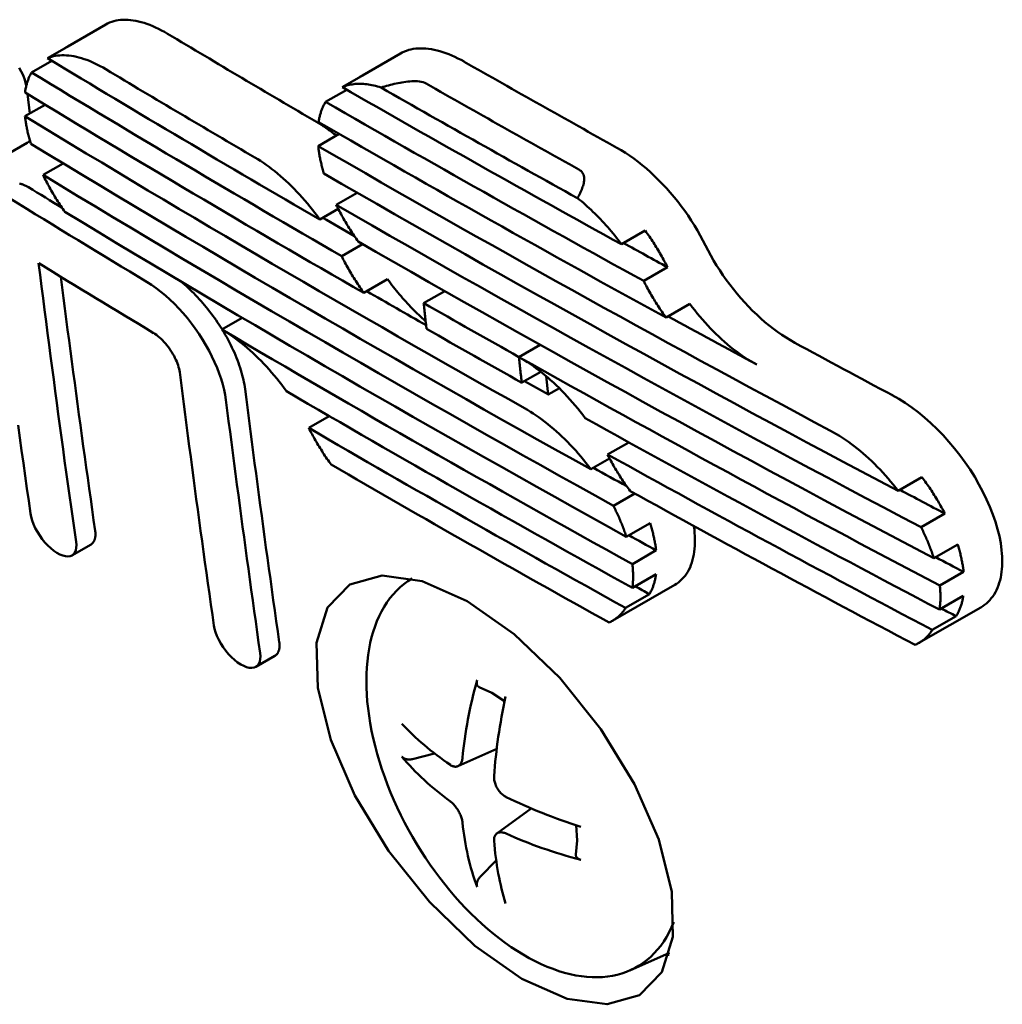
# Model space of a CAD drawing. Header units: millimetres. Extents: x 185 to 1856, y 145 to 1263.
# Tile 44 of 69: x 1592 to 1606, y 379 to 394. Entities that reach past the tile are written whole.
import ezdxf

# ---------------------------------------------------------------- set-up
doc = ezdxf.new("R2010")
doc.units = ezdxf.units.MM
doc.header["$LTSCALE"] = 5
doc.layers.add('Sichtbare Kanten(DIN)', color=7, linetype='Continuous', lineweight=50)

msp = doc.modelspace()

# ---------------------------------------------------------------- linework, layer by layer
at = {"layer": 'Sichtbare Kanten(DIN)'}
for p, q in [((1592.348, 393.804), (1592.918, 394.132)), ((1592.046, 393.626), (1592.402, 393.831)), ((1592.11, 393.587), (1591.806, 393.412)), ((1596.762, 393.369), (1597.331, 393.697)), ((1596.462, 393.193), (1596.818, 393.397)), ((1596.528, 393.155), (1596.211, 392.973)), ((1591.743, 393.092), (1591.778, 392.797)), ((1591.707, 392.756), (1592.009, 392.93)), ((1596.416, 392.491), (1596.101, 392.31)), ((1591.454, 392.194), (1591.739, 392.359)), ((1592.28, 392.05), (1591.979, 391.877)), ((1596.685, 391.61), (1596.371, 391.429)), ((1596.4, 391.37), (1596.123, 391.211)), ((1600.999, 391.042), (1600.644, 390.838)), ((1596.453, 390.659), (1596.766, 390.84)), ((1600.978, 390.288), (1601.334, 390.493)), ((1597.141, 390.313), (1596.785, 390.108)), ((1597.996, 390.137), (1597.68, 389.955)), ((1601.669, 389.944), (1601.313, 389.739)), ((1594.655, 389.561), (1594.961, 389.737)), ((1599.107, 389.148), (1599.425, 389.331)), ((1599.434, 388.928), (1599.149, 388.764)), ((1599.548, 388.585), (1599.518, 388.86)), ((1599.548, 388.585), (1599.714, 388.68)), ((1596.267, 388.261), (1595.96, 388.085)), ((1600.756, 387.869), (1600.436, 387.686)), ((1600.466, 387.627), (1600.185, 387.465)), ((1605.146, 387.345), (1604.79, 387.14)), ((1600.524, 386.918), (1600.842, 387.101)), ((1605.132, 386.596), (1605.489, 386.801)), ((1601.072, 386.659), (1600.716, 386.454)), ((1592.411, 386.175), (1592.697, 386.34)), ((1600.807, 386.045), (1601.163, 386.251)), ((1605.681, 386.336), (1605.325, 386.131)), ((1605.413, 385.722), (1605.77, 385.927)), ((1597.421, 385.772), (1597.501, 385.83)), ((1601.163, 385.894), (1600.807, 385.688)), ((1600.514, 385.197), (1601.441, 385.732)), ((1600.705, 385.388), (1601.062, 385.593)), ((1605.765, 385.567), (1605.409, 385.362)), ((1605.1, 384.862), (1606.027, 385.396)), ((1605.301, 385.057), (1605.657, 385.263)), ((1595.167, 384.505), (1595.453, 384.669)), ((1598.192, 383.015), (1598.775, 383.273)), ((1597.515, 383.122), (1597.842, 383.207)), ((1598.775, 382.006), (1599.292, 382.382)), ((1598.768, 381.602), (1598.531, 381.363)), ((1600.771, 379.955), (1601.366, 380.217))]:
    msp.add_line(p, q, dxfattribs=at)
at = {"layer": 'Sichtbare Kanten(DIN)', "flags": 128}
for points in [[(1593.845, 393.993), (1593.799, 394.02), (1593.754, 394.044), (1593.71, 394.067), (1593.665, 394.089), (1593.621, 394.108), (1593.578, 394.126), (1593.535, 394.142), (1593.492, 394.156), (1593.45, 394.168), (1593.409, 394.179), (1593.368, 394.188), (1593.328, 394.194), (1593.289, 394.199), (1593.251, 394.203), (1593.213, 394.204), (1593.176, 394.203), (1593.14, 394.201), (1593.106, 394.197), (1593.072, 394.19), (1593.039, 394.182), (1593.007, 394.173), (1592.976, 394.161), (1592.946, 394.148), (1592.918, 394.132)], [(1592.402, 393.831), (1592.398, 393.829), (1592.393, 393.827), (1592.388, 393.825), (1592.384, 393.823), (1592.379, 393.821), (1592.375, 393.818), (1592.37, 393.816), (1592.366, 393.814), (1592.361, 393.812), (1592.357, 393.809), (1592.352, 393.807), (1592.348, 393.804), (1592.344, 393.802), (1592.339, 393.799), (1592.335, 393.797), (1592.331, 393.794), (1592.327, 393.791), (1592.322, 393.788), (1592.318, 393.786), (1592.314, 393.783), (1592.31, 393.78), (1592.306, 393.777), (1592.302, 393.774), (1592.298, 393.771)], [(1598.287, 393.575), (1598.24, 393.6), (1598.194, 393.624), (1598.148, 393.647), (1598.102, 393.667), (1598.057, 393.686), (1598.013, 393.703), (1597.968, 393.718), (1597.924, 393.732), (1597.881, 393.743), (1597.839, 393.753), (1597.797, 393.761), (1597.755, 393.767), (1597.715, 393.772), (1597.675, 393.774), (1597.636, 393.774), (1597.598, 393.773), (1597.561, 393.77), (1597.525, 393.765), (1597.49, 393.758), (1597.456, 393.75), (1597.423, 393.739), (1597.391, 393.727), (1597.36, 393.713), (1597.331, 393.697)], [(1592.919, 393.46), (1592.877, 393.485), (1592.836, 393.508), (1592.794, 393.529), (1592.753, 393.549), (1592.713, 393.568), (1592.672, 393.585), (1592.632, 393.6), (1592.593, 393.614), (1592.554, 393.627), (1592.515, 393.638), (1592.477, 393.647), (1592.44, 393.655), (1592.403, 393.661), (1592.367, 393.666), (1592.331, 393.669), (1592.296, 393.671), (1592.262, 393.671), (1592.229, 393.669), (1592.196, 393.666), (1592.164, 393.661), (1592.134, 393.655), (1592.104, 393.647), (1592.074, 393.637), (1592.046, 393.626)], [(1591.618, 393.482), (1591.649, 393.429), (1591.678, 393.371), (1591.705, 393.303), (1591.727, 393.215)], [(1591.806, 393.412), (1591.8, 393.402), (1591.794, 393.391), (1591.788, 393.381), (1591.783, 393.37), (1591.777, 393.358), (1591.772, 393.347), (1591.767, 393.336), (1591.762, 393.324), (1591.758, 393.312), (1591.753, 393.3), (1591.749, 393.288), (1591.745, 393.275), (1591.74, 393.263), (1591.737, 393.25), (1591.733, 393.237), (1591.729, 393.224), (1591.726, 393.211), (1591.723, 393.197), (1591.72, 393.184), (1591.717, 393.17), (1591.715, 393.156), (1591.712, 393.142), (1591.71, 393.128), (1591.708, 393.113)], [(1596.818, 393.397), (1596.813, 393.395), (1596.808, 393.393), (1596.803, 393.391), (1596.799, 393.389), (1596.794, 393.386), (1596.789, 393.384), (1596.784, 393.382), (1596.78, 393.379), (1596.775, 393.377), (1596.771, 393.374), (1596.766, 393.372), (1596.762, 393.369), (1596.757, 393.367), (1596.753, 393.364), (1596.748, 393.361), (1596.744, 393.358), (1596.739, 393.356), (1596.735, 393.353), (1596.731, 393.35), (1596.726, 393.347), (1596.722, 393.344), (1596.718, 393.341), (1596.714, 393.338), (1596.709, 393.335)], [(1597.042, 393.187), (1597.014, 393.195), (1596.987, 393.203), (1596.96, 393.21), (1596.933, 393.217), (1596.906, 393.222), (1596.88, 393.227), (1596.854, 393.232), (1596.828, 393.235), (1596.803, 393.238), (1596.777, 393.24), (1596.752, 393.241), (1596.728, 393.242), (1596.704, 393.242), (1596.68, 393.241), (1596.656, 393.24), (1596.633, 393.237), (1596.61, 393.234), (1596.588, 393.23), (1596.566, 393.226), (1596.544, 393.221), (1596.523, 393.215), (1596.502, 393.208), (1596.482, 393.201), (1596.462, 393.193)], [(1597.718, 393.247), (1597.696, 393.258), (1597.671, 393.267), (1597.645, 393.273), (1597.618, 393.278), (1597.589, 393.281), (1597.56, 393.282), (1597.531, 393.282), (1597.502, 393.281), (1597.472, 393.279), (1597.443, 393.276), (1597.414, 393.273), (1597.384, 393.268), (1597.355, 393.264), (1597.326, 393.258), (1597.297, 393.253), (1597.269, 393.247), (1597.24, 393.24), (1597.211, 393.233), (1597.182, 393.226), (1597.154, 393.218), (1597.125, 393.211), (1597.097, 393.203), (1597.069, 393.195), (1597.042, 393.187)], [(1596.211, 392.973), (1596.205, 392.962), (1596.199, 392.951), (1596.193, 392.94), (1596.187, 392.929), (1596.181, 392.918), (1596.176, 392.906), (1596.17, 392.895), (1596.165, 392.883), (1596.16, 392.871), (1596.155, 392.858), (1596.151, 392.846), (1596.146, 392.833), (1596.142, 392.821), (1596.138, 392.808), (1596.134, 392.795), (1596.13, 392.781), (1596.126, 392.768), (1596.123, 392.754), (1596.12, 392.741), (1596.117, 392.727), (1596.114, 392.713), (1596.111, 392.699), (1596.108, 392.684), (1596.106, 392.67)], [(1591.707, 392.756), (1591.709, 392.74), (1591.711, 392.723), (1591.713, 392.707), (1591.715, 392.691), (1591.718, 392.674), (1591.721, 392.657), (1591.723, 392.641), (1591.726, 392.624), (1591.729, 392.607), (1591.733, 392.59), (1591.736, 392.573), (1591.74, 392.556), (1591.743, 392.539), (1591.747, 392.521), (1591.751, 392.504), (1591.755, 392.487), (1591.76, 392.469), (1591.764, 392.452), (1591.769, 392.434), (1591.774, 392.417), (1591.778, 392.399), (1591.783, 392.381), (1591.789, 392.363), (1591.794, 392.346)], [(1596.373, 392.466), (1596.361, 392.476), (1596.348, 392.486), (1596.336, 392.495), (1596.324, 392.505), (1596.311, 392.514), (1596.299, 392.523), (1596.287, 392.532), (1596.274, 392.541), (1596.262, 392.55), (1596.25, 392.559), (1596.237, 392.568), (1596.225, 392.576), (1596.213, 392.585), (1596.2, 392.593), (1596.188, 392.601), (1596.175, 392.61), (1596.163, 392.618), (1596.151, 392.626), (1596.139, 392.633), (1596.126, 392.641), (1596.114, 392.649), (1596.102, 392.656), (1596.089, 392.663), (1596.077, 392.671)], [(1591.78, 392.393), (1591.779, 392.392), (1591.778, 392.39), (1591.777, 392.389), (1591.775, 392.387), (1591.774, 392.386), (1591.773, 392.384), (1591.771, 392.383), (1591.77, 392.381), (1591.768, 392.38), (1591.767, 392.379), (1591.765, 392.377), (1591.764, 392.376), (1591.762, 392.374), (1591.76, 392.373), (1591.758, 392.372), (1591.757, 392.37), (1591.755, 392.369), (1591.753, 392.367), (1591.751, 392.366), (1591.749, 392.364), (1591.746, 392.363), (1591.744, 392.362), (1591.742, 392.36), (1591.739, 392.359)], [(1596.101, 392.31), (1596.103, 392.293), (1596.104, 392.277), (1596.107, 392.26), (1596.109, 392.244), (1596.111, 392.227), (1596.114, 392.211), (1596.116, 392.194), (1596.119, 392.177), (1596.122, 392.16), (1596.125, 392.143), (1596.129, 392.126), (1596.132, 392.109), (1596.136, 392.091), (1596.14, 392.074), (1596.143, 392.057), (1596.148, 392.039), (1596.152, 392.022), (1596.156, 392.004), (1596.161, 391.987), (1596.165, 391.969), (1596.17, 391.951), (1596.175, 391.934), (1596.18, 391.916), (1596.186, 391.898)], [(1601.903, 390.821), (1601.864, 390.896), (1601.824, 390.971), (1601.781, 391.046), (1601.736, 391.12), (1601.69, 391.194), (1601.642, 391.267), (1601.591, 391.338), (1601.54, 391.409), (1601.487, 391.478), (1601.432, 391.546), (1601.376, 391.612), (1601.318, 391.677), (1601.26, 391.74), (1601.201, 391.801), (1601.14, 391.86), (1601.079, 391.917), (1601.018, 391.972), (1600.955, 392.025), (1600.893, 392.075), (1600.829, 392.122), (1600.766, 392.167), (1600.703, 392.209), (1600.64, 392.249), (1600.576, 392.285)], [(1596.123, 391.211), (1596.088, 391.26), (1596.051, 391.308), (1596.015, 391.356), (1595.977, 391.403), (1595.939, 391.449), (1595.9, 391.494), (1595.861, 391.539), (1595.822, 391.582), (1595.782, 391.625), (1595.741, 391.667), (1595.701, 391.708), (1595.66, 391.748), (1595.618, 391.787), (1595.576, 391.825), (1595.534, 391.861), (1595.492, 391.897), (1595.45, 391.932), (1595.407, 391.965), (1595.364, 391.997), (1595.322, 392.028), (1595.279, 392.057), (1595.237, 392.086), (1595.194, 392.112), (1595.152, 392.138)], [(1591.979, 391.877), (1591.99, 391.853), (1592.002, 391.83), (1592.014, 391.806), (1592.026, 391.782), (1592.038, 391.759), (1592.05, 391.735), (1592.063, 391.712), (1592.076, 391.689), (1592.089, 391.665), (1592.102, 391.642), (1592.115, 391.619), (1592.129, 391.595), (1592.143, 391.572), (1592.157, 391.549), (1592.171, 391.526), (1592.185, 391.503), (1592.2, 391.48), (1592.214, 391.458), (1592.229, 391.435), (1592.244, 391.412), (1592.259, 391.39), (1592.274, 391.367), (1592.289, 391.345), (1592.305, 391.323)], [(1599.985, 391.529), (1599.995, 391.547), (1600.004, 391.565), (1600.014, 391.584), (1600.023, 391.602), (1600.032, 391.621), (1600.04, 391.64), (1600.048, 391.659), (1600.056, 391.678), (1600.062, 391.697), (1600.068, 391.716), (1600.074, 391.735), (1600.078, 391.753), (1600.081, 391.772), (1600.084, 391.791), (1600.085, 391.809), (1600.085, 391.828), (1600.083, 391.846), (1600.08, 391.864), (1600.074, 391.882), (1600.067, 391.899), (1600.056, 391.916), (1600.043, 391.931), (1600.027, 391.945), (1600.007, 391.957)], [(1591.625, 391.745), (1591.635, 391.744), (1591.645, 391.742), (1591.655, 391.74), (1591.665, 391.737), (1591.675, 391.734), (1591.686, 391.73), (1591.696, 391.726), (1591.707, 391.721), (1591.718, 391.716), (1591.728, 391.711), (1591.739, 391.705), (1591.751, 391.699), (1591.762, 391.692)], [(1600.644, 390.838), (1600.619, 390.871), (1600.594, 390.904), (1600.569, 390.936), (1600.544, 390.968), (1600.518, 391), (1600.492, 391.032), (1600.466, 391.063), (1600.439, 391.094), (1600.412, 391.124), (1600.385, 391.154), (1600.357, 391.184), (1600.33, 391.213), (1600.302, 391.242), (1600.274, 391.271), (1600.246, 391.299), (1600.217, 391.326), (1600.189, 391.353), (1600.16, 391.38), (1600.131, 391.406), (1600.102, 391.432), (1600.073, 391.457), (1600.044, 391.482), (1600.014, 391.506), (1599.985, 391.529)], [(1596.371, 391.429), (1596.382, 391.406), (1596.394, 391.382), (1596.406, 391.359), (1596.418, 391.335), (1596.43, 391.312), (1596.443, 391.288), (1596.456, 391.265), (1596.469, 391.242), (1596.482, 391.218), (1596.495, 391.195), (1596.509, 391.172), (1596.522, 391.149), (1596.536, 391.126), (1596.55, 391.103), (1596.565, 391.08), (1596.579, 391.057), (1596.594, 391.034), (1596.609, 391.011), (1596.624, 390.989), (1596.639, 390.966), (1596.654, 390.944), (1596.669, 390.922), (1596.685, 390.899), (1596.701, 390.877)], [(1601.334, 390.493), (1601.322, 390.516), (1601.31, 390.54), (1601.298, 390.563), (1601.286, 390.587), (1601.273, 390.61), (1601.26, 390.633), (1601.247, 390.657), (1601.234, 390.68), (1601.221, 390.703), (1601.207, 390.726), (1601.194, 390.749), (1601.18, 390.772), (1601.166, 390.795), (1601.151, 390.818), (1601.137, 390.841), (1601.122, 390.864), (1601.108, 390.886), (1601.093, 390.909), (1601.077, 390.931), (1601.062, 390.954), (1601.047, 390.976), (1601.031, 390.998), (1601.015, 391.02), (1600.999, 391.042)], [(1603.24, 389.362), (1603.176, 389.399), (1603.111, 389.438), (1603.047, 389.479), (1602.983, 389.524), (1602.92, 389.571), (1602.857, 389.62), (1602.794, 389.672), (1602.732, 389.727), (1602.67, 389.783), (1602.609, 389.842), (1602.549, 389.903), (1602.49, 389.966), (1602.432, 390.03), (1602.376, 390.096), (1602.321, 390.164), (1602.267, 390.233), (1602.215, 390.304), (1602.165, 390.376), (1602.116, 390.448), (1602.07, 390.521), (1602.025, 390.595), (1601.982, 390.67), (1601.941, 390.745), (1601.903, 390.821)], [(1596.785, 390.108), (1596.769, 390.13), (1596.753, 390.152), (1596.738, 390.175), (1596.723, 390.197), (1596.707, 390.22), (1596.692, 390.242), (1596.678, 390.265), (1596.663, 390.288), (1596.648, 390.31), (1596.634, 390.333), (1596.62, 390.356), (1596.606, 390.379), (1596.592, 390.402), (1596.579, 390.426), (1596.565, 390.449), (1596.552, 390.472), (1596.539, 390.495), (1596.526, 390.519), (1596.514, 390.542), (1596.501, 390.565), (1596.489, 390.589), (1596.477, 390.612), (1596.465, 390.636), (1596.453, 390.659)], [(1592.473, 386.38), (1592.448, 386.554), (1592.423, 386.727), (1592.399, 386.9), (1592.375, 387.073), (1592.35, 387.247), (1592.326, 387.42), (1592.302, 387.594), (1592.278, 387.767), (1592.255, 387.941), (1592.231, 388.115), (1592.207, 388.289), (1592.184, 388.463), (1592.161, 388.637), (1592.138, 388.811), (1592.114, 388.985), (1592.092, 389.159), (1592.069, 389.333), (1592.046, 389.507), (1592.024, 389.682), (1592.001, 389.856), (1591.979, 390.031), (1591.957, 390.205), (1591.934, 390.38), (1591.912, 390.554)], [(1592.245, 390.351), (1592.265, 390.191), (1592.285, 390.032), (1592.306, 389.873), (1592.326, 389.714), (1592.347, 389.555), (1592.368, 389.396), (1592.389, 389.237), (1592.41, 389.079), (1592.431, 388.92), (1592.452, 388.761), (1592.473, 388.603), (1592.495, 388.444), (1592.516, 388.285), (1592.538, 388.127), (1592.559, 387.969), (1592.581, 387.81), (1592.603, 387.652), (1592.625, 387.494), (1592.647, 387.335), (1592.669, 387.177), (1592.692, 387.019), (1592.714, 386.861), (1592.736, 386.703), (1592.759, 386.545)], [(1594.719, 388.504), (1594.707, 388.58), (1594.691, 388.658), (1594.671, 388.738), (1594.647, 388.819), (1594.618, 388.902), (1594.585, 388.986), (1594.549, 389.071), (1594.509, 389.156), (1594.465, 389.241), (1594.418, 389.325), (1594.368, 389.409), (1594.315, 389.492), (1594.259, 389.573), (1594.2, 389.652), (1594.14, 389.729), (1594.077, 389.803), (1594.013, 389.875), (1593.947, 389.943), (1593.879, 390.008), (1593.812, 390.07), (1593.743, 390.127), (1593.674, 390.18), (1593.605, 390.228), (1593.537, 390.271)], [(1594.04, 390.282), (1594.068, 390.258), (1594.097, 390.234), (1594.125, 390.209), (1594.153, 390.184), (1594.181, 390.157), (1594.209, 390.131), (1594.237, 390.103), (1594.264, 390.075), (1594.291, 390.046), (1594.318, 390.017), (1594.345, 389.987), (1594.371, 389.957), (1594.398, 389.927), (1594.423, 389.895), (1594.449, 389.864), (1594.474, 389.832), (1594.498, 389.799), (1594.523, 389.767), (1594.547, 389.734), (1594.57, 389.7), (1594.593, 389.666), (1594.616, 389.632), (1594.638, 389.598), (1594.66, 389.564)], [(1597.71, 389.687), (1597.684, 389.709), (1597.659, 389.732), (1597.634, 389.755), (1597.609, 389.778), (1597.584, 389.802), (1597.559, 389.826), (1597.534, 389.85), (1597.509, 389.875), (1597.485, 389.9), (1597.461, 389.926), (1597.437, 389.951), (1597.413, 389.978), (1597.389, 390.004), (1597.365, 390.031), (1597.342, 390.058), (1597.318, 390.085), (1597.295, 390.113), (1597.273, 390.141), (1597.25, 390.169), (1597.228, 390.197), (1597.206, 390.226), (1597.184, 390.255), (1597.162, 390.284), (1597.141, 390.313)], [(1601.313, 389.739), (1601.297, 389.761), (1601.281, 389.783), (1601.266, 389.805), (1601.25, 389.828), (1601.235, 389.85), (1601.219, 389.872), (1601.204, 389.895), (1601.19, 389.918), (1601.175, 389.94), (1601.16, 389.963), (1601.146, 389.986), (1601.132, 390.009), (1601.118, 390.032), (1601.104, 390.055), (1601.091, 390.078), (1601.077, 390.101), (1601.064, 390.125), (1601.051, 390.148), (1601.038, 390.171), (1601.026, 390.194), (1601.014, 390.218), (1601.001, 390.241), (1600.99, 390.265), (1600.978, 390.288)], [(1597.68, 389.955), (1597.682, 389.939), (1597.684, 389.923), (1597.686, 389.907), (1597.687, 389.891), (1597.689, 389.875), (1597.691, 389.859), (1597.693, 389.843), (1597.694, 389.827), (1597.696, 389.811), (1597.698, 389.795), (1597.7, 389.779), (1597.701, 389.763), (1597.703, 389.747), (1597.705, 389.731), (1597.707, 389.715), (1597.708, 389.699), (1597.71, 389.683), (1597.712, 389.667), (1597.714, 389.651), (1597.716, 389.635), (1597.717, 389.619), (1597.719, 389.603), (1597.721, 389.587), (1597.723, 389.571)], [(1602.67, 389.034), (1602.626, 389.059), (1602.582, 389.085), (1602.538, 389.112), (1602.493, 389.141), (1602.449, 389.171), (1602.405, 389.202), (1602.361, 389.234), (1602.317, 389.268), (1602.274, 389.303), (1602.23, 389.339), (1602.187, 389.376), (1602.145, 389.414), (1602.102, 389.454), (1602.06, 389.494), (1602.019, 389.535), (1601.978, 389.577), (1601.937, 389.62), (1601.897, 389.664), (1601.857, 389.709), (1601.818, 389.755), (1601.78, 389.801), (1601.742, 389.848), (1601.705, 389.896), (1601.669, 389.944)], [(1593.631, 389.508), (1593.654, 389.494), (1593.677, 389.478), (1593.7, 389.46), (1593.723, 389.441), (1593.746, 389.421), (1593.768, 389.399), (1593.79, 389.376), (1593.811, 389.352), (1593.832, 389.328), (1593.852, 389.302), (1593.872, 389.275), (1593.89, 389.248), (1593.908, 389.221), (1593.925, 389.193), (1593.941, 389.165), (1593.955, 389.137), (1593.969, 389.108), (1593.981, 389.08), (1593.992, 389.052), (1594.001, 389.024), (1594.009, 388.997), (1594.016, 388.97), (1594.021, 388.944), (1594.025, 388.919)], [(1594.655, 389.561), (1594.697, 389.536), (1594.74, 389.509), (1594.782, 389.48), (1594.825, 389.451), (1594.867, 389.42), (1594.91, 389.388), (1594.952, 389.354), (1594.994, 389.32), (1595.037, 389.284), (1595.079, 389.247), (1595.12, 389.209), (1595.162, 389.171), (1595.203, 389.131), (1595.244, 389.09), (1595.284, 389.048), (1595.324, 389.005), (1595.364, 388.961), (1595.403, 388.917), (1595.442, 388.871), (1595.48, 388.825), (1595.518, 388.779), (1595.555, 388.731), (1595.591, 388.683), (1595.627, 388.634)], [(1594.664, 389.556), (1594.687, 389.518), (1594.709, 389.48), (1594.73, 389.443), (1594.751, 389.405), (1594.771, 389.366), (1594.79, 389.328), (1594.809, 389.29), (1594.827, 389.252), (1594.844, 389.214), (1594.861, 389.176), (1594.876, 389.138), (1594.891, 389.1), (1594.905, 389.062), (1594.918, 389.025), (1594.931, 388.987), (1594.942, 388.951), (1594.953, 388.914), (1594.963, 388.878), (1594.972, 388.842), (1594.98, 388.806), (1594.988, 388.771), (1594.994, 388.736), (1595, 388.702), (1595.004, 388.668)], [(1599.107, 389.148), (1599.15, 389.123), (1599.194, 389.097), (1599.237, 389.069), (1599.281, 389.04), (1599.324, 389.01), (1599.368, 388.978), (1599.411, 388.945), (1599.455, 388.911), (1599.498, 388.876), (1599.541, 388.84), (1599.583, 388.803), (1599.626, 388.764), (1599.668, 388.725), (1599.709, 388.684), (1599.751, 388.643), (1599.791, 388.601), (1599.832, 388.557), (1599.872, 388.513), (1599.911, 388.468), (1599.95, 388.423), (1599.988, 388.376), (1600.026, 388.329), (1600.063, 388.281), (1600.099, 388.233)], [(1599.149, 388.764), (1599.148, 388.78), (1599.146, 388.796), (1599.144, 388.812), (1599.142, 388.828), (1599.14, 388.844), (1599.139, 388.86), (1599.137, 388.876), (1599.135, 388.892), (1599.133, 388.908), (1599.132, 388.924), (1599.13, 388.94), (1599.128, 388.956), (1599.126, 388.972), (1599.125, 388.988), (1599.123, 389.004), (1599.121, 389.02), (1599.119, 389.036), (1599.118, 389.052), (1599.116, 389.068), (1599.114, 389.084), (1599.112, 389.1), (1599.111, 389.116), (1599.109, 389.132), (1599.107, 389.148)], [(1594.025, 388.919), (1594.046, 388.76), (1594.066, 388.602), (1594.086, 388.443), (1594.107, 388.285), (1594.127, 388.126), (1594.148, 387.968), (1594.169, 387.81), (1594.19, 387.651), (1594.211, 387.493), (1594.232, 387.335), (1594.253, 387.177), (1594.274, 387.019), (1594.296, 386.861), (1594.317, 386.703), (1594.339, 386.545), (1594.36, 386.387), (1594.382, 386.229), (1594.404, 386.071), (1594.426, 385.914), (1594.448, 385.756), (1594.47, 385.598), (1594.492, 385.441), (1594.515, 385.284), (1594.537, 385.126)], [(1595.004, 388.668), (1595.025, 388.51), (1595.045, 388.351), (1595.065, 388.193), (1595.086, 388.034), (1595.107, 387.876), (1595.127, 387.717), (1595.148, 387.559), (1595.169, 387.401), (1595.19, 387.243), (1595.211, 387.084), (1595.232, 386.926), (1595.254, 386.768), (1595.275, 386.61), (1595.297, 386.452), (1595.318, 386.294), (1595.34, 386.137), (1595.362, 385.979), (1595.384, 385.821), (1595.406, 385.663), (1595.428, 385.506), (1595.45, 385.348), (1595.472, 385.191), (1595.495, 385.033), (1595.517, 384.876)], [(1606.34, 386.255), (1606.326, 386.357), (1606.306, 386.462), (1606.279, 386.569), (1606.247, 386.678), (1606.208, 386.789), (1606.164, 386.901), (1606.115, 387.014), (1606.06, 387.126), (1606, 387.238), (1605.936, 387.35), (1605.866, 387.46), (1605.792, 387.569), (1605.715, 387.675), (1605.634, 387.778), (1605.549, 387.878), (1605.462, 387.975), (1605.372, 388.068), (1605.28, 388.157), (1605.186, 388.241), (1605.09, 388.319), (1604.993, 388.392), (1604.896, 388.46), (1604.799, 388.521), (1604.702, 388.576)], [(1595.231, 384.711), (1595.208, 384.869), (1595.186, 385.026), (1595.164, 385.184), (1595.142, 385.341), (1595.12, 385.499), (1595.098, 385.656), (1595.076, 385.814), (1595.054, 385.972), (1595.032, 386.13), (1595.011, 386.288), (1594.989, 386.446), (1594.968, 386.604), (1594.947, 386.762), (1594.925, 386.92), (1594.904, 387.078), (1594.883, 387.236), (1594.862, 387.395), (1594.842, 387.553), (1594.821, 387.711), (1594.8, 387.87), (1594.78, 388.028), (1594.759, 388.187), (1594.739, 388.345), (1594.719, 388.504)], [(1600.185, 387.465), (1600.149, 387.514), (1600.112, 387.561), (1600.074, 387.608), (1600.036, 387.655), (1599.997, 387.7), (1599.958, 387.745), (1599.918, 387.789), (1599.877, 387.832), (1599.836, 387.875), (1599.795, 387.916), (1599.753, 387.956), (1599.711, 387.996), (1599.669, 388.034), (1599.626, 388.072), (1599.583, 388.108), (1599.54, 388.143), (1599.497, 388.177), (1599.453, 388.21), (1599.41, 388.241), (1599.366, 388.272), (1599.322, 388.301), (1599.279, 388.328), (1599.236, 388.355), (1599.192, 388.38)], [(1591.604, 388.126), (1591.63, 387.936), (1591.657, 387.747), (1591.683, 387.558), (1591.71, 387.369), (1591.736, 387.179), (1591.763, 386.99), (1591.79, 386.802)], [(1595.96, 388.085), (1595.972, 388.061), (1595.984, 388.038), (1595.996, 388.014), (1596.009, 387.991), (1596.021, 387.968), (1596.034, 387.945), (1596.047, 387.921), (1596.06, 387.898), (1596.074, 387.875), (1596.087, 387.852), (1596.101, 387.829), (1596.115, 387.806), (1596.129, 387.783), (1596.143, 387.76), (1596.158, 387.737), (1596.172, 387.714), (1596.187, 387.692), (1596.202, 387.669), (1596.217, 387.646), (1596.232, 387.624), (1596.248, 387.602), (1596.263, 387.579), (1596.279, 387.557), (1596.295, 387.535)], [(1604.79, 387.14), (1604.753, 387.188), (1604.715, 387.236), (1604.677, 387.282), (1604.638, 387.328), (1604.599, 387.373), (1604.558, 387.418), (1604.518, 387.461), (1604.476, 387.504), (1604.435, 387.546), (1604.393, 387.587), (1604.35, 387.627), (1604.307, 387.666), (1604.264, 387.704), (1604.22, 387.741), (1604.177, 387.776), (1604.132, 387.811), (1604.088, 387.844), (1604.044, 387.877), (1603.999, 387.908), (1603.955, 387.937), (1603.91, 387.966), (1603.865, 387.993), (1603.821, 388.019), (1603.776, 388.043)], [(1600.436, 387.686), (1600.448, 387.662), (1600.46, 387.639), (1600.473, 387.616), (1600.485, 387.592), (1600.498, 387.569), (1600.511, 387.546), (1600.524, 387.523), (1600.537, 387.499), (1600.551, 387.476), (1600.564, 387.453), (1600.578, 387.43), (1600.592, 387.407), (1600.607, 387.385), (1600.621, 387.362), (1600.636, 387.339), (1600.65, 387.316), (1600.665, 387.294), (1600.681, 387.271), (1600.696, 387.249), (1600.711, 387.227), (1600.727, 387.204), (1600.743, 387.182), (1600.759, 387.16), (1600.775, 387.138)], [(1605.489, 386.801), (1605.477, 386.824), (1605.464, 386.847), (1605.452, 386.87), (1605.439, 386.894), (1605.426, 386.917), (1605.413, 386.94), (1605.4, 386.963), (1605.387, 386.986), (1605.373, 387.009), (1605.359, 387.032), (1605.345, 387.055), (1605.331, 387.078), (1605.316, 387.101), (1605.302, 387.123), (1605.287, 387.146), (1605.272, 387.168), (1605.257, 387.191), (1605.242, 387.213), (1605.226, 387.235), (1605.21, 387.258), (1605.194, 387.28), (1605.178, 387.302), (1605.162, 387.324), (1605.146, 387.345)], [(1591.79, 386.802), (1591.8, 386.751), (1591.815, 386.697), (1591.836, 386.642), (1591.862, 386.585), (1591.893, 386.529), (1591.928, 386.474), (1591.966, 386.42), (1592.007, 386.37), (1592.05, 386.323), (1592.095, 386.281), (1592.141, 386.244), (1592.186, 386.213), (1592.23, 386.189), (1592.273, 386.171), (1592.313, 386.161), (1592.35, 386.159), (1592.383, 386.163), (1592.412, 386.175), (1592.436, 386.195), (1592.454, 386.22), (1592.468, 386.252), (1592.475, 386.29), (1592.477, 386.333), (1592.473, 386.38)], [(1600.716, 386.454), (1600.71, 386.473), (1600.703, 386.492), (1600.697, 386.511), (1600.69, 386.53), (1600.684, 386.549), (1600.677, 386.568), (1600.669, 386.588), (1600.662, 386.607), (1600.655, 386.626), (1600.647, 386.646), (1600.639, 386.665), (1600.631, 386.684), (1600.623, 386.704), (1600.615, 386.723), (1600.607, 386.743), (1600.598, 386.762), (1600.589, 386.782), (1600.58, 386.801), (1600.571, 386.821), (1600.562, 386.84), (1600.553, 386.86), (1600.543, 386.879), (1600.534, 386.899), (1600.524, 386.918)], [(1601.163, 386.251), (1601.161, 386.267), (1601.159, 386.283), (1601.157, 386.299), (1601.154, 386.316), (1601.152, 386.332), (1601.149, 386.349), (1601.146, 386.366), (1601.143, 386.382), (1601.14, 386.399), (1601.136, 386.416), (1601.133, 386.433), (1601.129, 386.45), (1601.125, 386.467), (1601.121, 386.484), (1601.117, 386.501), (1601.112, 386.519), (1601.108, 386.536), (1601.103, 386.553), (1601.099, 386.571), (1601.094, 386.588), (1601.088, 386.606), (1601.083, 386.624), (1601.078, 386.641), (1601.072, 386.659)], [(1592.759, 386.545), (1592.761, 386.533), (1592.762, 386.521), (1592.763, 386.509), (1592.763, 386.498), (1592.763, 386.486), (1592.763, 386.476), (1592.762, 386.465), (1592.761, 386.455), (1592.76, 386.445), (1592.758, 386.435), (1592.756, 386.426), (1592.754, 386.417), (1592.751, 386.408), (1592.748, 386.4), (1592.744, 386.392), (1592.74, 386.384), (1592.736, 386.377), (1592.731, 386.371), (1592.726, 386.364), (1592.721, 386.359), (1592.716, 386.353), (1592.71, 386.348), (1592.703, 386.344), (1592.697, 386.34)], [(1601.441, 385.732), (1601.47, 385.75), (1601.498, 385.77), (1601.525, 385.792), (1601.55, 385.816), (1601.574, 385.841), (1601.596, 385.868), (1601.617, 385.897), (1601.636, 385.928), (1601.654, 385.96), (1601.671, 385.994), (1601.685, 386.03), (1601.698, 386.067), (1601.71, 386.106), (1601.72, 386.146), (1601.728, 386.187), (1601.735, 386.229), (1601.74, 386.273), (1601.743, 386.319), (1601.745, 386.365), (1601.745, 386.413), (1601.744, 386.461), (1601.74, 386.511), (1601.736, 386.562), (1601.729, 386.614)], [(1605.325, 386.131), (1605.319, 386.15), (1605.312, 386.169), (1605.306, 386.188), (1605.299, 386.207), (1605.293, 386.227), (1605.286, 386.246), (1605.278, 386.265), (1605.271, 386.284), (1605.264, 386.304), (1605.256, 386.323), (1605.248, 386.343), (1605.24, 386.362), (1605.232, 386.381), (1605.224, 386.401), (1605.216, 386.42), (1605.207, 386.44), (1605.198, 386.459), (1605.189, 386.479), (1605.18, 386.498), (1605.171, 386.518), (1605.162, 386.537), (1605.152, 386.557), (1605.142, 386.576), (1605.132, 386.596)], [(1605.77, 385.927), (1605.768, 385.943), (1605.766, 385.959), (1605.764, 385.976), (1605.761, 385.992), (1605.759, 386.009), (1605.756, 386.026), (1605.753, 386.042), (1605.75, 386.059), (1605.747, 386.076), (1605.744, 386.093), (1605.74, 386.11), (1605.737, 386.127), (1605.733, 386.144), (1605.729, 386.161), (1605.725, 386.179), (1605.721, 386.196), (1605.716, 386.213), (1605.712, 386.231), (1605.707, 386.248), (1605.702, 386.266), (1605.697, 386.283), (1605.692, 386.301), (1605.686, 386.318), (1605.681, 386.336)], [(1606.027, 385.396), (1606.057, 385.414), (1606.085, 385.435), (1606.113, 385.456), (1606.138, 385.48), (1606.163, 385.505), (1606.185, 385.532), (1606.207, 385.56), (1606.227, 385.59), (1606.246, 385.622), (1606.263, 385.655), (1606.279, 385.69), (1606.293, 385.726), (1606.305, 385.763), (1606.316, 385.802), (1606.326, 385.842), (1606.334, 385.884), (1606.34, 385.926), (1606.345, 385.97), (1606.348, 386.015), (1606.35, 386.061), (1606.35, 386.108), (1606.348, 386.156), (1606.345, 386.205), (1606.34, 386.255)], [(1600.807, 385.688), (1600.808, 385.702), (1600.81, 385.716), (1600.812, 385.729), (1600.813, 385.743), (1600.814, 385.757), (1600.815, 385.772), (1600.816, 385.786), (1600.817, 385.8), (1600.817, 385.815), (1600.818, 385.829), (1600.818, 385.844), (1600.818, 385.859), (1600.818, 385.874), (1600.818, 385.889), (1600.817, 385.904), (1600.817, 385.92), (1600.816, 385.935), (1600.815, 385.95), (1600.814, 385.966), (1600.813, 385.982), (1600.812, 385.998), (1600.81, 386.013), (1600.809, 386.029), (1600.807, 386.045)], [(1598.332, 385.489), (1599.036, 384.995), (1599.72, 384.34), (1600.335, 383.572), (1600.84, 382.746), (1601.202, 381.914), (1601.397, 381.134), (1601.413, 380.457), (1601.248, 379.927), (1600.913, 379.582), (1600.429, 379.446), (1599.828, 379.53), (1599.152, 379.83), (1598.449, 380.325), (1597.766, 380.98), (1597.153, 381.748), (1596.649, 382.576), (1596.288, 383.409), (1596.093, 384.189), (1596.077, 384.865), (1596.241, 385.394), (1596.574, 385.739), (1597.057, 385.874), (1597.657, 385.789), (1598.332, 385.489)], [(1601.062, 385.593), (1601.068, 385.604), (1601.074, 385.614), (1601.08, 385.625), (1601.086, 385.636), (1601.092, 385.648), (1601.097, 385.659), (1601.102, 385.671), (1601.107, 385.682), (1601.112, 385.694), (1601.117, 385.707), (1601.121, 385.719), (1601.125, 385.731), (1601.13, 385.744), (1601.134, 385.757), (1601.137, 385.77), (1601.141, 385.783), (1601.144, 385.796), (1601.148, 385.81), (1601.151, 385.823), (1601.154, 385.837), (1601.156, 385.851), (1601.159, 385.865), (1601.161, 385.879), (1601.163, 385.894)], [(1605.409, 385.362), (1605.411, 385.376), (1605.413, 385.389), (1605.414, 385.403), (1605.416, 385.417), (1605.417, 385.432), (1605.419, 385.446), (1605.42, 385.46), (1605.421, 385.475), (1605.422, 385.489), (1605.422, 385.504), (1605.423, 385.519), (1605.423, 385.534), (1605.423, 385.549), (1605.423, 385.564), (1605.423, 385.58), (1605.422, 385.595), (1605.422, 385.611), (1605.421, 385.626), (1605.42, 385.642), (1605.419, 385.658), (1605.418, 385.673), (1605.417, 385.689), (1605.415, 385.705), (1605.413, 385.722)], [(1605.657, 385.263), (1605.664, 385.273), (1605.67, 385.284), (1605.676, 385.295), (1605.682, 385.307), (1605.688, 385.318), (1605.694, 385.33), (1605.699, 385.341), (1605.705, 385.353), (1605.71, 385.366), (1605.715, 385.378), (1605.72, 385.39), (1605.724, 385.403), (1605.729, 385.416), (1605.733, 385.429), (1605.737, 385.442), (1605.741, 385.455), (1605.745, 385.469), (1605.748, 385.482), (1605.751, 385.496), (1605.755, 385.51), (1605.757, 385.524), (1605.76, 385.538), (1605.763, 385.553), (1605.765, 385.567)], [(1600.458, 385.17), (1600.47, 385.175), (1600.483, 385.181), (1600.495, 385.188), (1600.508, 385.194), (1600.52, 385.201), (1600.531, 385.208), (1600.543, 385.216), (1600.554, 385.224), (1600.566, 385.232), (1600.576, 385.24), (1600.587, 385.249), (1600.598, 385.258), (1600.608, 385.267), (1600.618, 385.277), (1600.628, 385.287), (1600.637, 385.297), (1600.647, 385.307), (1600.656, 385.318), (1600.665, 385.329), (1600.673, 385.34), (1600.682, 385.352), (1600.69, 385.363), (1600.698, 385.375), (1600.705, 385.388)], [(1594.537, 385.126), (1594.547, 385.075), (1594.563, 385.022), (1594.584, 384.967), (1594.61, 384.91), (1594.641, 384.854), (1594.676, 384.799), (1594.715, 384.746), (1594.757, 384.696), (1594.801, 384.65), (1594.846, 384.608), (1594.893, 384.571), (1594.939, 384.541), (1594.984, 384.517), (1595.027, 384.5), (1595.068, 384.49), (1595.105, 384.488), (1595.139, 384.493), (1595.168, 384.505), (1595.193, 384.525), (1595.212, 384.551), (1595.225, 384.583), (1595.233, 384.621), (1595.235, 384.664), (1595.231, 384.711)], [(1605.042, 384.833), (1605.055, 384.839), (1605.068, 384.845), (1605.081, 384.852), (1605.094, 384.859), (1605.107, 384.866), (1605.119, 384.873), (1605.131, 384.881), (1605.143, 384.889), (1605.154, 384.898), (1605.166, 384.906), (1605.177, 384.915), (1605.188, 384.924), (1605.198, 384.934), (1605.209, 384.944), (1605.219, 384.954), (1605.229, 384.964), (1605.239, 384.975), (1605.248, 384.986), (1605.258, 384.997), (1605.267, 385.009), (1605.276, 385.02), (1605.284, 385.032), (1605.292, 385.045), (1605.301, 385.057)], [(1595.517, 384.876), (1595.519, 384.864), (1595.52, 384.852), (1595.521, 384.84), (1595.521, 384.828), (1595.521, 384.817), (1595.521, 384.806), (1595.52, 384.796), (1595.519, 384.785), (1595.518, 384.775), (1595.516, 384.765), (1595.514, 384.756), (1595.511, 384.747), (1595.508, 384.738), (1595.505, 384.73), (1595.502, 384.722), (1595.498, 384.715), (1595.493, 384.708), (1595.489, 384.701), (1595.484, 384.695), (1595.478, 384.689), (1595.472, 384.683), (1595.466, 384.678), (1595.46, 384.674), (1595.453, 384.669)], [(1598.512, 384.202), (1598.508, 384.204), (1598.505, 384.205), (1598.501, 384.208), (1598.498, 384.21), (1598.495, 384.213), (1598.492, 384.216), (1598.489, 384.22), (1598.486, 384.223), (1598.484, 384.227), (1598.482, 384.231), (1598.48, 384.235), (1598.479, 384.24), (1598.478, 384.244), (1598.477, 384.249), (1598.476, 384.255), (1598.475, 384.26), (1598.475, 384.265), (1598.475, 384.27), (1598.475, 384.276), (1598.476, 384.281), (1598.477, 384.287), (1598.478, 384.293), (1598.479, 384.3), (1598.481, 384.306)], [(1598.512, 384.202), (1598.701, 384.113), (1598.893, 383.988)], [(1597.515, 383.122), (1597.507, 383.12), (1597.499, 383.119), (1597.491, 383.117), (1597.484, 383.116), (1597.476, 383.116), (1597.468, 383.115), (1597.46, 383.115), (1597.452, 383.116), (1597.444, 383.116), (1597.437, 383.117), (1597.429, 383.118), (1597.422, 383.12), (1597.415, 383.121), (1597.408, 383.123), (1597.401, 383.126), (1597.394, 383.128), (1597.388, 383.131), (1597.382, 383.134), (1597.377, 383.137), (1597.372, 383.141), (1597.367, 383.145), (1597.362, 383.149), (1597.358, 383.153), (1597.354, 383.157)], [(1598.262, 383.14), (1598.26, 383.127), (1598.258, 383.114), (1598.255, 383.101), (1598.251, 383.089), (1598.247, 383.077), (1598.242, 383.066), (1598.236, 383.056), (1598.23, 383.047), (1598.223, 383.038), (1598.216, 383.031), (1598.208, 383.025), (1598.2, 383.02), (1598.192, 383.015), (1598.183, 383.012), (1598.174, 383.01), (1598.164, 383.008), (1598.154, 383.008), (1598.144, 383.009), (1598.133, 383.011), (1598.122, 383.014), (1598.112, 383.018), (1598.101, 383.023), (1598.09, 383.028), (1598.08, 383.035)], [(1598.918, 382.553), (1598.905, 382.559), (1598.893, 382.567), (1598.88, 382.575), (1598.868, 382.585), (1598.855, 382.595), (1598.843, 382.606), (1598.832, 382.618), (1598.821, 382.63), (1598.81, 382.643), (1598.8, 382.657), (1598.791, 382.67), (1598.783, 382.684), (1598.775, 382.698), (1598.768, 382.713), (1598.761, 382.728), (1598.755, 382.744), (1598.75, 382.76), (1598.745, 382.776), (1598.742, 382.792), (1598.739, 382.807), (1598.737, 382.823), (1598.736, 382.838), (1598.736, 382.853), (1598.736, 382.867)], [(1598.08, 382.486), (1598.09, 382.479), (1598.101, 382.47), (1598.112, 382.46), (1598.122, 382.45), (1598.133, 382.439), (1598.143, 382.427), (1598.154, 382.414), (1598.164, 382.401), (1598.174, 382.388), (1598.183, 382.374), (1598.192, 382.36), (1598.2, 382.346), (1598.208, 382.332), (1598.216, 382.317), (1598.223, 382.303), (1598.23, 382.287), (1598.236, 382.272), (1598.242, 382.257), (1598.247, 382.242), (1598.251, 382.227), (1598.255, 382.212), (1598.258, 382.198), (1598.26, 382.185), (1598.262, 382.172)], [(1599.966, 382.13), (1599.979, 381.9), (1599.961, 381.691)], [(1598.736, 381.899), (1598.736, 381.911), (1598.736, 381.923), (1598.737, 381.935), (1598.739, 381.946), (1598.742, 381.957), (1598.745, 381.967), (1598.75, 381.976), (1598.755, 381.985), (1598.761, 381.993), (1598.768, 382), (1598.775, 382.006), (1598.783, 382.011), (1598.791, 382.015), (1598.8, 382.019), (1598.81, 382.021), (1598.821, 382.023), (1598.832, 382.024), (1598.843, 382.024), (1598.855, 382.023), (1598.867, 382.021), (1598.88, 382.018), (1598.893, 382.014), (1598.905, 382.009), (1598.918, 382.004)], [(1600.035, 381.613), (1600.029, 381.614), (1600.024, 381.616), (1600.018, 381.618), (1600.012, 381.621), (1600.007, 381.623), (1600.002, 381.626), (1599.998, 381.628), (1599.993, 381.631), (1599.989, 381.634), (1599.985, 381.637), (1599.981, 381.641), (1599.978, 381.644), (1599.974, 381.648), (1599.972, 381.651), (1599.969, 381.655), (1599.967, 381.659), (1599.965, 381.662), (1599.964, 381.667), (1599.962, 381.671), (1599.962, 381.675), (1599.961, 381.679), (1599.961, 381.683), (1599.961, 381.687), (1599.962, 381.691)], [(1598.481, 381.205), (1598.479, 381.211), (1598.477, 381.217), (1598.476, 381.223), (1598.476, 381.229), (1598.475, 381.235), (1598.475, 381.241), (1598.475, 381.248), (1598.476, 381.255), (1598.477, 381.262), (1598.479, 381.269), (1598.48, 381.276), (1598.482, 381.283), (1598.485, 381.29), (1598.487, 381.297), (1598.491, 381.304), (1598.494, 381.311), (1598.498, 381.318), (1598.502, 381.325), (1598.506, 381.332), (1598.51, 381.338), (1598.515, 381.344), (1598.52, 381.351), (1598.525, 381.357), (1598.531, 381.362)]]:
    msp.add_lwpolyline(points, dxfattribs=at)
at = {"layer": 'Sichtbare Kanten(DIN)'}
for centre, major_axis, ratio, start_param, end_param in [((1783.451, 498.837), (-262.864, 0), 0.575862, 0.765107, 0.777292), ((1783.451, 498.428), (264.115, 0), 0.575862, 3.901786, 3.923932), ((1783.451, 498.837), (-264.173, 0), 0.575862, 0.765208, 0.777332), ((1783.451, 501.289), (263.198, 0), 0.575862, 3.932057, 3.944225), ((1783.451, 498.019), (-264.055, 0), 0.575862, 0.758638, 0.783888), ((1783.451, 500.881), (264.452, 0), 0.575862, 3.92703, 3.949147), ((1783.451, 501.246), (-264.5, 0), 0.575862, 0.788712, 0.804275), ((1783.451, 501.289), (-264.003, 0), 0.575862, 0.790449, 0.80258), ((1783.451, 497.61), (263.996, 0), 0.575862, 3.89945, 3.92703), ((1783.451, 500.472), (-264.398, 0), 0.575862, 0.78389, 0.809107), ((1783.451, 497.202), (-263.935, 0), 0.575862, 0.75761, 0.798028), ((1783.451, 500.063), (264.343, 0), 0.575862, 3.924709, 3.952253), ((1783.451, 496.793), (263.874, 0), 0.575862, 3.899437, 3.944637), ((1783.451, 499.654), (-264.287, 0), 0.575862, 0.782876, 0.823245), ((1783.451, 496.384), (-263.811, 0), 0.575862, 0.758613, 0.8046), ((1783.451, 499.245), (264.23, 0), 0.575862, 3.924708, 3.969856), ((1783.451, 494.749), (262.243, 0), 0.575862, 3.892665, 3.895459), ((1783.451, 494.749), (-262.647, 0), 0.575862, 0.751125, 0.762552), ((1783.451, 498.837), (-264.173, 0), 0.575862, 0.783889, 0.829823), ((1783.451, 495.975), (263.748, 0), 0.575862, 3.901751, 3.946973), ((1783.451, 498.019), (263.552, 0), 0.575862, 3.922021, 3.92458), ((1783.451, 498.428), (264.115, 0), 0.575862, 3.92703, 3.972201), ((1783.451, 500.472), (263.895, 0), 0.575862, 3.947291, 3.950745), ((1783.451, 493.931), (262.513, 0), 0.575862, 3.894606, 3.904133), ((1783.451, 497.202), (263.431, 0), 0.575862, 3.925125, 3.929888), ((1783.451, 498.019), (-264.055, 0), 0.575862, 0.790448, 0.798022), ((1783.451, 499.654), (263.784, 0), 0.575862, 3.950403, 3.957323), ((1783.451, 495.566), (-263.685, 0), 0.575862, 0.772756, 0.805626), ((1783.451, 497.61), (263.996, 0), 0.575862, 3.932041, 3.939618), ((1783.451, 499.654), (-262.979, 0), 0.575862, 0.815824, 0.823433), ((1783.451, 498.019), (-264.055, 0), 0.575862, 0.798022, 0.830859), ((1783.451, 497.202), (263.431, 0), 0.575862, 3.937739, 3.939645), ((1783.451, 495.158), (263.62, 0), 0.575862, 3.919364, 3.946982), ((1783.451, 497.61), (263.996, 0), 0.575862, 3.944629, 3.972221), ((1783.451, 494.749), (-263.555, 0), 0.575862, 0.779322, 0.804619), ((1783.451, 497.202), (-263.935, 0), 0.575862, 0.804591, 0.829863), ((1783.451, 494.34), (263.489, 0), 0.575862, 3.922466, 3.944663), ((1783.451, 496.384), (263.308, 0), 0.575862, 3.942769, 3.945397), ((1783.451, 496.793), (263.874, 0), 0.575862, 3.947739, 3.969914), ((1783.451, 498.837), (263.669, 0), 0.575862, 3.968042, 3.971501), ((1783.451, 495.566), (263.181, 0), 0.575862, 3.945108, 3.947257), ((1783.451, 498.019), (263.552, 0), 0.575862, 3.970391, 3.972538), ((1599.2, 382.923), (1.678, -2.914), 0.578093, 3.150503, 6.713039), ((1783.451, 494.749), (263.05, 0), 0.575862, 3.945117, 3.946248), ((1783.451, 497.202), (263.431, 0), 0.575862, 3.970411, 3.971541), ((1602.831, 384.866), (-3.422, -4.925), 0.622418, 5.225168, 5.447925), ((1602.575, 385.013), (2.578, 5.415), 0.529343, 1.989325, 2.212081), ((1602.704, 384.792), (-5.984, 0.399), 0.519412, 0.500338, 0.723094), ((1602.704, 385.088), (5.981, 0.438), 0.627903, 3.561279, 3.784035), ((1602.702, 384.793), (-5.979, 0.468), 0.527135, 0.927406, 1.150162), ((1602.831, 384.868), (-3.365, -4.964), 0.630111, 5.638974, 5.86173), ((1602.702, 385.089), (5.976, 0.507), 0.62018, 3.97514, 4.197896), ((1602.575, 385.015), (2.64, 5.385), 0.521649, 2.41644, 2.639196), ((1600.31, 383.562), (1.846, -3.206), 0.578093, 5.890865, 5.91169)]:
    msp.add_ellipse(centre, major_axis=major_axis, ratio=ratio, start_param=start_param, end_param=end_param, dxfattribs=at)

doc.saveas('drawing.dxf')
